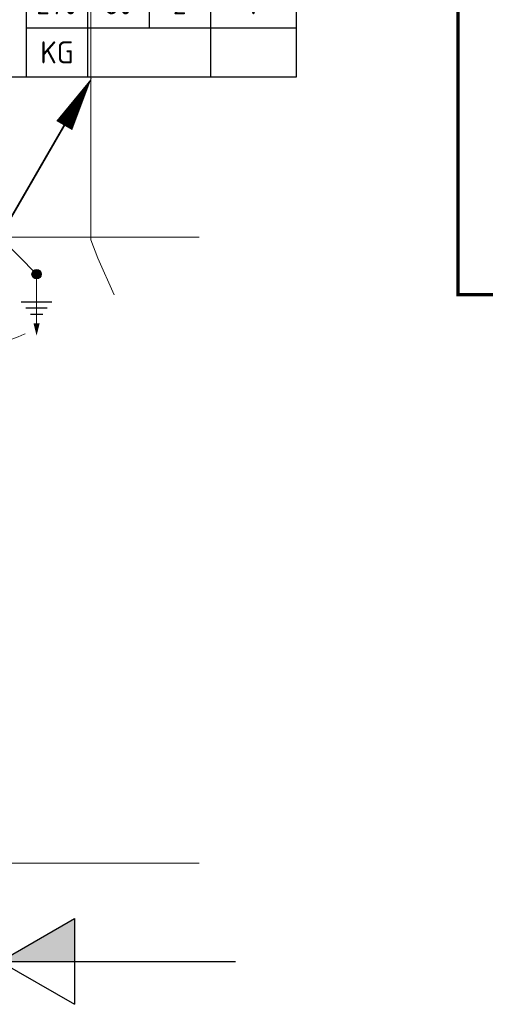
# Model space of a CAD drawing. Header units: millimetres. Extents: x -39149 to 267781, y -2340 to 58540.
# Tile 179 of 244: x 50549 to 54341, y -1151 to 6872. Entities that reach past the tile are written whole.
import ezdxf
from ezdxf.enums import TextEntityAlignment as Align

# ---------------------------------------------------------------- set-up
doc = ezdxf.new("R2010")
doc.units = ezdxf.units.MM
doc.header["$LTSCALE"] = 100
doc.header["$MEASUREMENT"] = 0
for name, pattern in [('B0605', [141, 70, -35, 1, -35]), ('B0703', [93.740001, 62.5, -31.240001]), ('E_GOOT2', [2000, 1000, 1000])]:
    doc.linetypes.add(name, pattern=pattern)
for name, color, linetype in [('00  Bestaand', 7, 'Continuous'), ('000025--', 2, 'Continuous'), ('73 Keuken', 7, 'Continuous'), ('A Stramien', 7, 'Continuous'), ('EL6122--_L', 4, 'Continuous'), ('EL6131--_KG', 3, 'Continuous'), ('EL6511--_BRANDMELD', 3, 'Continuous'), ('INDELING--bestaand', 7, 'Continuous')]:
    doc.layers.add(name, color=color, linetype=linetype)
doc.styles.add('BURO-018', font='isocp.shx', dxfattribs={"height": 180})
doc.styles.add('GENERATED_STYLE_3', font='swiss.ttf', dxfattribs={"width": 0.96})
doc.styles.add('ISO25', font='ISO', dxfattribs={"height": 225})

# ---------------------------------------------------------------- blocks, each defined once
blk = doc.blocks.new('Standard grid marker_9')
at = {"layer": 'A Stramien', "color": 8, "linetype": 'B0605', "lineweight": 0}
blk.add_line((53996.3, 0), (57996.3, 0), dxfattribs=at)
at = {"layer": 'A Stramien', "color": 4, "lineweight": 0, "style": 'GENERATED_STYLE_3'}
blk.add_attdef('AC_MARKERTEXT_1', text='', height=100, dxfattribs=at).set_placement((-139.2, -80), align=Align.BOTTOM_LEFT)
blk = doc.blocks.new('Standard grid marker_10')
at = {"layer": 'A Stramien', "color": 8, "linetype": 'B0605', "lineweight": 0}
blk.add_line((54000, 0), (58000, 0), dxfattribs=at)
at = {"layer": 'A Stramien', "color": 4, "lineweight": 0, "style": 'GENERATED_STYLE_3'}
blk.add_attdef('AC_MARKERTEXT_1', text='', height=100, dxfattribs=at).set_placement((-139.2, -80), align=Align.BOTTOM_LEFT)
blk = doc.blocks.new('E00129')
at = {"color": 0, "linetype": 'Continuous'}
for p, q in [((-11, 8), (-11, 0)), ((11, 8), (-11, 8)), ((-6, 8), (-6, 0)), ((-1, 8), (-1, 4)), ((4, 8), (4, 0)), ((11, 0), (11, 8)), ((-11, 4), (11, 4)), ((-11, 0), (11, 0))]:
    blk.add_line(p, q, dxfattribs=at)
at = {"color": 0, "linetype": 'Continuous', "style": 'BURO-018'}
for tag, p in [('E_TEXT1', (-8.5, 6)), ('E_TEXT2', (-3.5, 6)), ('E_TEXT3', (1.5, 6)), ('E_TEXT4', (7.5, 6)), ('E_TEXT5', (-8.5, 2)), ('E_TEXT6', (-1, 2)), ('E_TEXT7', (7.5, 2))]:
    blk.add_attdef(tag, text='', height=1.8, dxfattribs=at).set_placement(p, align=Align.MIDDLE)
blk = doc.blocks.new('P6122001')
at = {"linetype": 'Continuous'}
blk.add_lwpolyline([(7.5, 12.99, 0, 1.5, 0), (5.25, 9.093, 1.5, 1.5, 0)], format="xyseb", dxfattribs=at)
at = {"linetype": 'Continuous', "const_width": 0.15}
blk.add_lwpolyline([(0, 0), (6.794, 11.768)], dxfattribs=at)
at = {"const_width": 0.75}
blk.add_lwpolyline([(-0.375, 0, 1), (0.375, 0, 1)], format="xyb", close=True, dxfattribs=at)
blk = doc.blocks.new('P6122008')
at = {"const_width": 0.75}
blk.add_lwpolyline([(-0.375, 0, 1), (0.375, 0, 1)], format="xyb", close=True, dxfattribs=at)
at = {"linetype": 'Continuous'}
blk.add_circle((0, 0), 0.75, dxfattribs=at)
blk = doc.blocks.new('P6122005')
at = {"linetype": 'Continuous'}
for p, q in [((-2.5, -4.5), (2.5, -4.5)), ((-1.75, -5.5), (1.75, -5.5)), ((-1, -6.5), (1, -6.5))]:
    blk.add_line(p, q, dxfattribs=at)
at = {"linetype": 'Continuous', "const_width": 0.15}
blk.add_lwpolyline([(0, -9), (0, 0)], dxfattribs=at)
at = {"linetype": 'Continuous'}
blk.add_lwpolyline([(0, -10, 0, 1, 0), (0, -8, 1, 1, 0)], format="xyseb", dxfattribs=at)
at = {"layer": '000025--', "linetype": 'Continuous', "style": 'ISO25'}
for tag, p in [('E_AARDCODE', (0.06, -12.5)), ('E_TEKST', (0.12, -16))]:
    blk.add_attdef(tag, text='', height=2.25, dxfattribs=at).set_placement(p, align=Align.MIDDLE)

msp = doc.modelspace()

# ---------------------------------------------------------------- linework, layer by layer
at = {"layer": '00  Bestaand', "color": 8, "linetype": 'B0703', "lineweight": 0}
for p, q in [((51129.3, 5078.5), (51129.3, 12150)), ((51185.9, 4928.8), (51129.3, 5078.5)), ((51318.4, 4629.9), (51185.9, 4928.8))]:
    msp.add_line(p, q, dxfattribs=at)
at = {"layer": '73 Keuken', "color": 8, "linetype": 'B0703', "lineweight": 0}
msp.add_arc((25211.3, 63523.1), 64420.4, 245.958382, 293.907461, dxfattribs=at)
at = {"layer": 'EL6122--_L', "linetype": 'Continuous'}
msp.add_line((50386.5, 5100.3), (50686.5, 4797.8), dxfattribs=at)
at = {"layer": 'EL6131--_KG', "linetype": 'E_GOOT2'}
msp.add_line((50015.9, 6405.8, 60), (50693.5, 6405.8, 60), dxfattribs=at)
at = {"layer": 'EL6511--_BRANDMELD', "color": 0, "const_width": 28.1}
msp.add_lwpolyline([(54118.7, 11338.6), (60765.7, 11338.6), (60765.7, 4631.1), (54118.7, 4631.1)], close=True, dxfattribs=at)
at = {"layer": 'INDELING--bestaand'}
for p, q in [((50390, -801.2), (50996.2, -451.2)), ((50996.2, -451.2), (50996.2, -1151.2)), ((50390, -801.2), (52307.7, -801.2)), ((50390, -801.2), (50996.2, -1151.2))]:
    msp.add_line(p, q, dxfattribs=at)
msp.add_solid([(50390, -801.2), (50996.2, -801.2), (50996.2, -451.2)], dxfattribs=at)

# ---------------------------------------------------------------- block references
at = {"layer": 'A Stramien', "color": 1, "linetype": 'Continuous', "lineweight": 0, "zscale": 1000}
for name, p in [('Standard grid marker_9', (-5984.8, 5100.3)), ('Standard grid marker_10', (-5988.5, 0))]:
    msp.add_blockref(name, p, dxfattribs=at)
at = {"layer": 'EL6122--_L', "linetype": 'Continuous'}
for name, p, xscale, yscale, zscale in [('P6122001', (50386.5, 5100.3), 100, 100, 100), ('P6122008', (50686.5, 4797.8), 50, 50, 50), ('P6122005', (50686.5, 4797.8), 50, 50, 50)]:
    msp.add_blockref(name, p, dxfattribs=dict(at, xscale=xscale, yscale=yscale, zscale=zscale))
at = {"layer": 'EL6131--_KG', "linetype": 'E_GOOT2', "xscale": 100, "yscale": 100, "zscale": 100}
msp.add_blockref('E00129', (51702.4, 6405.8), dxfattribs=at).add_auto_attribs({'E_TEXT1': '270', 'E_TEXT2': '60', 'E_TEXT3': '2', 'E_TEXT4': 'V', 'E_TEXT5': 'KG'})

doc.saveas('drawing.dxf')
